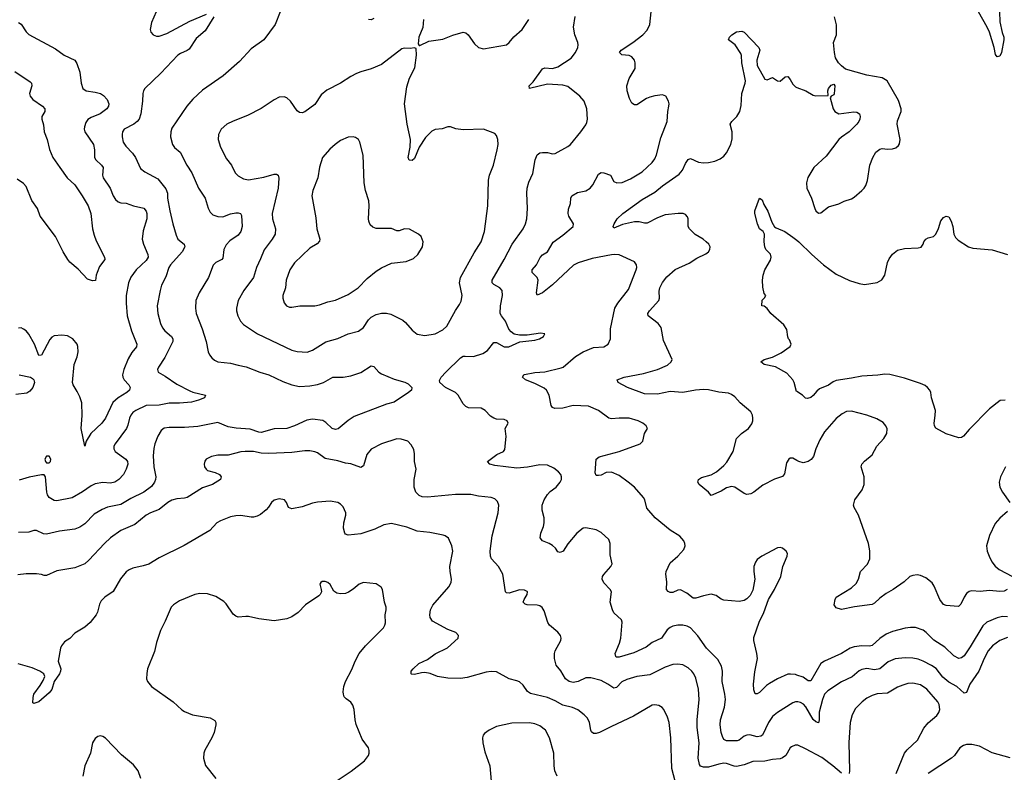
# Model space of a CAD drawing. Header units: inches. Extents: x 884691 to 1028259, y 526745 to 653629.
# Tile 130 of 241: x 963919 to 971625, y 561839 to 567727. Entities that reach past the tile are written whole.
import ezdxf

# ---------------------------------------------------------------- set-up
doc = ezdxf.new("R2010")
doc.units = ezdxf.units.IN
doc.header["$MEASUREMENT"] = 0
doc.layers.add('A9566', color=7, linetype='Continuous')
doc.layers.add('A9576', color=7, linetype='Continuous')

msp = doc.modelspace()

# ---------------------------------------------------------------- linework, layer by layer
at = {"layer": 'A9566', "color": 6}
for points, elevation in [([(965957.5, 567790), (965918, 567690), (965829.8, 567570.2), (965730, 567500.1), (965640, 567400), (965511.2, 567288.8), (965350, 567175.1), (965275.1, 567104.9), (965228, 567052), (965110, 566877.8), (965101.8, 566850), (965099.1, 566810), (965114.3, 566750), (965130, 566726.5), (965173.8, 566690), (965226.5, 566590), (965267.3, 566530), (965318.8, 566410), (965369.7, 566330), (965393, 566253), (965410, 566221.3), (965430, 566201.3), (965470, 566186.6), (965510, 566186.2), (965570, 566207.3), (965610, 566215.8), (965630, 566215.9), (965648.3, 566210), (965655, 566195), (965659.4, 566110), (965650.5, 566069.5), (965630, 566042.7), (965563.3, 565996.7), (965534.3, 565965.7), (965517.1, 565930), (965510, 565862.5), (965499.8, 565850), (965452.9, 565827.1), (965433.3, 565806.7), (965397.3, 565710), (965322.5, 565590), (965298.3, 565530), (965294.2, 565470), (965300.1, 565430), (965347.9, 565310), (965379.4, 565210), (965394.5, 565130), (965405.5, 565105.5), (965422.7, 565082.7), (965444, 565064), (965470.7, 565050.7), (965570, 565040.6), (965630, 565023.4), (965692.7, 565012.7), (965798.3, 564970), (965870, 564949.8), (965977.5, 564897.5), (966048.9, 564870), (966110, 564858.5), (966190, 564861.8), (966250, 564873.5), (966296.9, 564890), (966370, 564930.4), (966450, 564930.6), (966510, 564940.5), (966590, 564968.1), (966670, 565018.7), (966690, 565014), (966729.6, 564969.6), (966750, 564957.3), (966850, 564916.3), (966932.9, 564892.9), (966959.8, 564879.8), (966987.9, 564850), (966985, 564830), (966962.3, 564810), (966850, 564736.3), (966790, 564718.3), (966536.9, 564623.1), (966490, 564592.9), (966412.7, 564527.3), (966390, 564520.4), (966364.7, 564530), (966316, 564576), (966290.6, 564590.6), (966210, 564601.7), (966165.8, 564594.2), (966070, 564549.3), (966010, 564527.8), (965910, 564525.4), (965810, 564498.9), (965790, 564500), (965723.7, 564523.7), (965612.3, 564532.2), (965550, 564543.1), (965470, 564576.2), (965314.1, 564545.9), (965210, 564536.8), (965090, 564537.7), (965049, 564531), (965026.4, 564513.6), (965000.6, 564470), (964976.3, 564410), (964968.1, 564371.9), (964964.3, 564315.7), (964967.7, 564230), (964983.7, 564150), (964982.4, 564130), (964975.3, 564110), (964950, 564076.4), (964891.8, 564030), (964790, 563980.8), (964710, 563933.5), (964606.3, 563913.7), (964563.6, 563896.4), (964502.3, 563857.7), (964430, 563782.8), (964390, 563757.5), (964350, 563741.5), (964230, 563726.8), (964130, 563701.6), (964104.2, 563704.2), (964051.6, 563731.6), (964030, 563730.7), (963990, 563719.3), (963910, 563715.3)], 2600), ([(965437.1, 567750), (965370, 567640.8), (965299.2, 567580.8), (965244.4, 567495.6), (965230, 567485.2), (965176.4, 567463.6), (965157.9, 567450), (965024.1, 567310), (964899.3, 567190), (964887.4, 567170), (964882.1, 567150), (964880.7, 567090), (964868.2, 566990), (964855, 566950), (964839.4, 566930), (964813.2, 566910), (964737.6, 566870), (964724.2, 566850), (964719.9, 566830), (964720.2, 566810), (964730.1, 566770), (964750, 566737.8), (964802.5, 566682.5), (964826.1, 566650), (964864.3, 566564.3), (964897.4, 566537.4), (965001.4, 566481.4), (965063.6, 566403.6), (965074.7, 566370), (965076.9, 566330), (965092.8, 566232.8), (965116.6, 566130), (965142.9, 566042.9), (965157.2, 566010), (965205.8, 565970), (965210.7, 565950.7), (965190, 565910.8), (965099.5, 565810), (965086.4, 565790), (965063.4, 565716.6), (965029.8, 565650), (965017.7, 565610), (964995.2, 565490), (965000.1, 565430), (965021.4, 565350), (965035.6, 565315.6), (965053.9, 565293.9), (965107.3, 565250), (965117.6, 565230), (965116.5, 565210), (965055.1, 565084.9), (965004.9, 565010), (964996.3, 564990), (965002.1, 564970), (965058.7, 564938.7), (965150, 564876.5), (965250, 564823.6), (965273.8, 564813.8), (965372, 564790), (965365.7, 564770), (965317.5, 564750), (965263.6, 564736.4), (965170, 564726.7), (965090, 564728.4), (965010, 564711.4), (964910, 564708.2), (964828.9, 564671.1), (964805, 564655), (964787.7, 564632.3), (964778, 564610), (964765.7, 564554.3), (964755.5, 564530), (964666.5, 564410), (964657.1, 564390), (964656, 564370), (964666.9, 564350), (964750.4, 564290), (964763.6, 564270), (964764.8, 564250), (964751.6, 564210), (964731.4, 564170), (964693.9, 564130), (964664.4, 564110), (964630, 564102.6), (964570, 564107.9), (964510, 564096), (964478.7, 564081.3), (964410, 564032.9), (964330, 563987), (964210, 563962.8), (964190, 563966.5), (964150, 563989.9), (964136.7, 564010), (964131.3, 564031.3), (964120.7, 564150), (964110, 564167.1), (964090, 564167.4), (963992.8, 564147.1), (963913.9, 564126.1)], 2500), ([(964987.1, 567790), (964950, 567706), (964939.1, 567650), (964945.5, 567630), (964964.9, 567610), (964990, 567599.2), (965010, 567598.7), (965070, 567618.3), (965250, 567716.8), (965380.4, 567770)], 2500), ([(970000, 562391), (969990, 562390.4), (969970, 562383.2), (969850, 562307.6), (969810, 562275.4), (969778.3, 562230), (969731.2, 562130), (969718.8, 562121.2), (969690, 562117.2), (969632.3, 562132.3), (969610, 562130.6), (969590, 562121.2), (969550, 562090.8), (969534.1, 562085.9), (969450, 562086.8), (969430, 562095.9), (969418.3, 562118.3), (969408.8, 562150), (969402, 562210), (969404.6, 562250), (969434.9, 562350), (969441.8, 562410), (969438.1, 562450), (969416.6, 562550), (969419.1, 562630), (969412.6, 562670), (969381.7, 562721.7), (969294.2, 562810), (969227.3, 562907.3), (969168.6, 562968.6), (969143, 562983), (969110, 562991.2), (969070, 562991.2), (969030, 562982.7), (969010, 562972.7), (968987.1, 562952.9), (968941.6, 562890), (968870, 562855.4), (968820.8, 562819.2), (968725.8, 562774.2), (968610, 562740.1), (968590, 562740.1), (968584.8, 562744.8), (968580.1, 562770), (968613, 562850), (968623.1, 562890), (968634.8, 563014.8), (968630, 563031.2), (968570, 563088), (968557.1, 563110), (968541.2, 563170), (968549.9, 563250), (968538.8, 563270), (968490, 563320.4), (968477.4, 563350), (968480.6, 563370), (968490, 563385.9), (968546.6, 563450), (968556.2, 563470), (968540.2, 563540.2), (968541.2, 563630), (968530, 563661.4), (968470, 563714.8), (968430, 563736), (968350, 563751.2), (968330, 563749.9), (968279.8, 563710), (968210, 563625.6), (968172.6, 563570), (968150, 563557.9), (968130, 563564.3), (968111.9, 563591.9), (968090, 563614.2), (968063.2, 563630), (968010.7, 563650.7), (967992.9, 563672.9), (967997.7, 563710), (968018.6, 563761.4), (968024.2, 563790), (968022.9, 563830), (968007.2, 563890), (968008.2, 563930), (968022.9, 563970), (968050, 564014), (968070, 564035.7), (968116.2, 564070), (968149.5, 564110), (968158, 564130), (968159.7, 564150), (968153.2, 564170), (968136.7, 564190), (968098.9, 564218.9), (968050, 564242.3), (967990, 564243.8), (967894.1, 564225.9), (967810, 564219.3), (967638.4, 564238.4), (967598.4, 564250), (967580.4, 564270), (967653.1, 564326.9), (967706.3, 564350), (967714.7, 564365.3), (967725.5, 564465.5), (967718.6, 564530), (967742.4, 564570), (967734.5, 564590), (967710, 564599), (967650, 564603.4), (967630, 564609.4), (967604.3, 564624.3), (967560.9, 564670), (967530, 564687.9), (967431.8, 564691.8), (967410, 564701.4), (967390, 564722.5), (967350, 564789), (967330.7, 564810), (967252.4, 564850), (967206.6, 564890), (967205.4, 564905.4), (967218.4, 564930), (967253.4, 564970), (967370, 565083.2), (967390, 565094.3), (967404.1, 565095.9), (967470, 565091.5), (967544, 565116), (967579.7, 565140.3), (967630, 565202.4), (967650, 565201.8), (967710, 565168), (967748, 565168), (967833.8, 565206.2), (967950, 565220.1), (967986.3, 565230), (968018.4, 565250), (968029, 565270), (967994.3, 565274.3), (967890, 565258.2), (967830, 565258.5), (967790, 565268.4), (967764.4, 565284.4), (967747.4, 565307.4), (967720.5, 565370), (967688.4, 565410), (967679.4, 565430), (967680.7, 565490), (967698.2, 565570), (967695.1, 565610), (967676.6, 565630), (967630, 565654.7), (967616.7, 565670), (967616.6, 565690), (967711, 565850), (967772.6, 565970), (967859.8, 566090), (967878.3, 566130), (967886.8, 566170), (967892.9, 566250), (967887.2, 566370), (967891.1, 566410), (967903.9, 566456.1), (967934.8, 566525.2), (967952.5, 566630), (967969.6, 566670), (967990, 566684.7), (968010, 566689.7), (968048.9, 566688.9), (968090, 566679.3), (968110, 566681.8), (968210, 566735.5), (968230, 566750.6), (968310.4, 566850), (968350, 566903.8), (968358, 566922), (968362.7, 566950), (968357.3, 567030), (968337, 567090), (968301.8, 567130), (968210, 567205.8), (968170, 567216.5), (968050, 567222.3), (967908, 567190), (967907.4, 567210), (967937.6, 567242.4), (968010, 567343.3), (968030, 567350), (968090, 567345.5), (968130, 567358.6), (968234.4, 567425.6), (968269.3, 567470), (968285.9, 567510), (968288.9, 567530), (968288, 567550), (968263.7, 567610), (968252, 567670), (968267.3, 567752.7)], 2600), ([(970000, 562599.8), (969990, 562603.2), (969951.7, 562608.3), (969930, 562605.9), (969850, 562570), (969786.3, 562533.7), (969762.8, 562517.2), (969710, 562464.2), (969690, 562452.2), (969673.8, 562453.8), (969663.6, 562483.6), (969662.4, 562530), (969673.4, 562626.6), (969692.4, 562730), (969687.6, 562770), (969663.9, 562870), (969665.4, 562894.6), (969705.6, 563014.4), (969743.2, 563090), (969778.4, 563190), (969826.4, 563270), (969877, 563370), (969892.2, 563450), (969924.6, 563530), (969927.6, 563550), (969917.2, 563570), (969890, 563592.5), (969870, 563598.2), (969850, 563595.5), (969726.9, 563530), (969690, 563503.2), (969676.3, 563483.7), (969665.1, 563450), (969663.3, 563410), (969672.5, 563350), (969656, 563264), (969637, 563223), (969610, 563195.4), (969590, 563182.4), (969550, 563176.2), (969430, 563185.6), (969410, 563194.4), (969370, 563223.4), (969330, 563232), (969270, 563220.8), (969210, 563201.6), (969190, 563202.4), (969140.8, 563240.8), (969090, 563267.5), (969070, 563264.5), (969030, 563246.6), (969010, 563246), (968993, 563253), (968981.5, 563270), (968983.6, 563330), (968975.3, 563390), (968978.4, 563410), (969010, 563478.7), (969070, 563531.2), (969116.6, 563583.4), (969126.1, 563610), (969124.4, 563630), (969116.3, 563650), (969085.6, 563685.6), (969010, 563732.6), (968893.1, 563830), (968826.4, 563906.4), (968811.7, 563970), (968801.7, 563990), (968729.5, 564070), (968681.8, 564110), (968610, 564160.2), (968550, 564186.6), (968510, 564185), (968470, 564164.8), (968450, 564160.9), (968430, 564162), (968421.9, 564181.9), (968430.4, 564290), (968453.6, 564306.4), (968610.2, 564349.8), (968773.8, 564410), (968795, 564430), (968809.4, 564490.6), (968832.1, 564530), (968821.4, 564550), (968796.8, 564570), (968759.3, 564590), (968690, 564609.5), (968611.2, 564611.2), (968550, 564605.7), (968530.6, 564610.6), (968450, 564668.9), (968370, 564703.9), (968250, 564709.1), (968170, 564689), (968106.2, 564686.2), (968090, 564694.2), (968079.6, 564710), (968063.5, 564790), (968040.8, 564830), (968023.4, 564843.4), (967950, 564880.8), (967878.5, 564910), (967854.9, 564930), (967863.4, 564950), (967870, 564952.8), (967950, 564966), (968030, 564972.4), (968157.2, 565002.8), (968172.3, 565010), (968270, 565093.3), (968329.2, 565130), (968410, 565162.2), (968490, 565168.4), (968524.1, 565190), (968543.6, 565230), (968542.2, 565310), (968577.6, 565470), (968600.4, 565510), (968683.4, 565616.6), (968742.5, 565770), (968748, 565790), (968745.8, 565810), (968730, 565833.9), (968610, 565886.7), (968571.3, 565891.3), (968550, 565888.9), (968400.2, 565859.8), (968290, 565824.4), (968253.1, 565806.9), (968090, 565653.3), (968010, 565591.6), (967970, 565571.7), (967962.9, 565590), (967975.7, 565690), (967968.7, 565710), (967928.5, 565750), (967930.7, 565770), (967962.3, 565810), (967992.2, 565867.8), (968010, 565886.9), (968050, 565912), (968094.2, 565985.8), (968170, 566040.9), (968249.9, 566110), (968253.6, 566130), (968216.6, 566190), (968211.5, 566210), (968214.9, 566245.1), (968229.9, 566290), (968232.9, 566330), (968239.1, 566350), (968285.4, 566374.6), (968350, 566389.4), (968382.8, 566410), (968404.5, 566435.5), (968450, 566518.8), (968470, 566531.7), (968491.6, 566530), (968542.8, 566510), (968570, 566462), (968592, 566452), (968634.4, 566454.4), (968698.6, 566481.4), (968790, 566536.2), (968867.8, 566610), (968890, 566640.1), (968903.7, 566670), (968937.4, 566802.6), (968985, 566930), (968991.5, 567008.5), (969000.3, 567050), (969001.5, 567070), (968996, 567090), (968974.7, 567130), (968950, 567139.8), (968890, 567132.6), (968850, 567120.6), (968825.2, 567110), (968750, 567062.3), (968730, 567060.6), (968710, 567074.6), (968692.4, 567110), (968673.8, 567170), (968669.9, 567210), (968690, 567267.8), (968734.9, 567345.1), (968735.9, 567390), (968730, 567410.5), (968710, 567437.7), (968690, 567447.8), (968632.3, 567452.3), (968613.1, 567470), (968627.1, 567490), (968718.7, 567550), (968795.2, 567610), (968830, 567646.6), (968849.4, 567690.6), (968860.9, 567790)], 2500), ([(963910, 567705.4), (963930, 567693), (963970, 567631.5), (963991.3, 567611.3), (964198.8, 567498.8), (964266.4, 567450), (964350, 567410.1), (964365.7, 567385.7), (964390, 567318.2), (964399.8, 567230), (964413.2, 567190), (964438, 567170), (964510, 567161.1), (964550.7, 567150.7), (964574.4, 567134.4), (964603.5, 567103.5), (964617.8, 567070), (964613.7, 567050), (964600.1, 567030), (964550, 566990.5), (964478.1, 566961.9), (964453.6, 566946.4), (964437.4, 566922.6), (964426.1, 566890), (964424.5, 566870), (964429.2, 566850), (964496.5, 566750), (964504.6, 566710), (964504.4, 566650), (964515.1, 566630), (964558, 566590), (964572.2, 566570), (964567.9, 566510), (964573.5, 566490), (964628.1, 566410), (964651.5, 566350), (964670, 566319.7), (964690, 566302.1), (964710, 566294.5), (964751.5, 566291.5), (964810.2, 566270), (964890, 566253.3), (964908.5, 566230), (964913.8, 566210), (964913.4, 566170), (964884.8, 566075.2), (964876.8, 566010), (964886.7, 565970), (964922.4, 565890), (964924.1, 565870), (964910, 565843.4), (964830.5, 565769.5), (964788.1, 565711.9), (964769.5, 565670), (964753.4, 565570), (964751.6, 565510), (964760.4, 565410), (964792.8, 565292.8), (964834.9, 565190), (964832.4, 565167.6), (964795.7, 565124.3), (964766.9, 565073), (964733.8, 564990), (964722.9, 564950), (964726, 564930), (964736.1, 564910), (964773.9, 564870), (964784.7, 564850), (964778.1, 564830), (964757.7, 564810), (964690, 564770.2), (964648.6, 564731.4), (964590, 564610), (964561, 564570), (964474.9, 564490), (964438.4, 564430), (964430, 564391.5), (964400, 564530), (964408.3, 564630), (964406.5, 564730), (964390, 564777.3), (964370, 564819.6), (964337.1, 564870), (964332.4, 564890), (964346.1, 565030), (964368, 565090), (964376, 565130), (964375.2, 565170), (964368.8, 565190), (964335.2, 565230), (964292.8, 565252.8), (964250, 565258.5), (964190, 565253.2), (964170, 565243.8), (964153.9, 565226.1), (964090, 565102.8), (964070, 565100.4), (964033.8, 565190), (963990, 565267.9), (963970, 565292.6), (963950, 565307.3), (963930, 565316), (963910, 565314.2)], 2400), ([(966690, 567736.2), (966670, 567725.5), (966650, 567729.2)], 2600), ([(967078.1, 567730), (967073.8, 567666.2), (967042.2, 567590), (967038, 567538), (967045.2, 567525.2), (967050, 567525.5), (967121.7, 567558.3), (967230, 567574.6), (967310, 567607.5), (967390, 567630.1), (967410, 567623.5), (967430, 567609.1), (967479.3, 567539.3), (967510, 567510.9), (967550, 567500.1), (967610, 567509.5), (967730, 567531.6), (967750, 567547.8), (967785.5, 567594.5), (967850.5, 567650), (967902.8, 567730)], 2700), ([(970000, 564279.3), (969970, 564297), (969950, 564296), (969938.9, 564290), (969920.7, 564259.3), (969905.5, 564174.5), (969890, 564154), (969826.6, 564133.4), (969733.7, 564086.3), (969664, 564030), (969641.5, 564018.5), (969610, 564012.8), (969590, 564019.5), (969515, 564070), (969490, 564075.5), (969450, 564063.9), (969410, 564039), (969330, 564004.5), (969309.1, 564030), (969237.3, 564090), (969227, 564110), (969230.7, 564130), (969254.9, 564145.1), (969330, 564166.4), (969371.8, 564190), (969430, 564239.8), (969453.6, 564266.4), (969501.6, 564350), (969527.5, 564450), (969568.4, 564490), (969623.4, 564530), (969650, 564565.5), (969657.2, 564590), (969657.5, 564610), (969653.8, 564633.7), (969640.1, 564660.1), (969556.5, 564730), (969516.2, 564776.2), (969490, 564794.6), (969464.9, 564804.9), (969390, 564814.1), (969310, 564831.6), (969270, 564833.7), (969208.7, 564828.7), (969110, 564810.5), (969010, 564818.3), (968910, 564798.7), (968810, 564800.7), (968676, 564850), (968603.2, 564890), (968595.3, 564910), (968650.9, 564930), (968801, 564959), (968910.4, 564989.6), (968990, 565025.7), (969016.2, 565050), (969024.1, 565070), (968958.4, 565218.4), (968939.1, 565319.1), (968915.7, 565350), (968837.8, 565410), (968835, 565430), (968847, 565450), (968920.1, 565530), (968925, 565550), (968923.9, 565603.9), (968929.5, 565630), (968949.4, 565670.6), (968983.1, 565716.9), (969050, 565772), (969157.7, 565822.3), (969217.3, 565862.7), (969290, 565896.1), (969308.5, 565911.5), (969319, 565930), (969321.7, 565950), (969312.2, 565970), (969291.9, 565990), (969267.2, 566010), (969206, 566046), (969161.3, 566090), (969150.6, 566110), (969150.3, 566170), (969145.1, 566185.1), (969130, 566202.5), (969111.3, 566211.3), (969072.1, 566212.1), (968970, 566199.5), (968910, 566177.8), (968830, 566136.6), (968810, 566135.5), (968766.7, 566146.7), (968730, 566146.1), (968636, 566124), (968570, 566095.5), (968563.9, 566110), (968570.4, 566130), (968594.6, 566170), (968638.9, 566210), (968790, 566320), (968890, 566378.4), (968950, 566426.8), (969081.1, 566518.9), (969106.8, 566550), (969130, 566603.5), (969150, 566632.7), (969170, 566641), (969231.5, 566611.5), (969270, 566607.2), (969310, 566610.3), (969358.6, 566621.4), (969401.8, 566638.2), (969430, 566659.1), (969450, 566685.5), (969483.5, 566750), (969495.6, 566795.6), (969495.6, 566850), (969479.9, 566910), (969491.5, 566930), (969530.9, 566969.1), (969554, 567010), (969564.1, 567055.9), (969570.4, 567149.6), (969595.9, 567230), (969598.1, 567250), (969570.8, 567390), (969567, 567447), (969561.9, 567461.9), (969519.4, 567530), (969467.2, 567570), (969474.3, 567590), (969492.8, 567610), (969530, 567633.2), (969570, 567638.4), (969590, 567630.1), (969704.4, 567510), (969710.1, 567490), (969689.1, 567410.9), (969690.1, 567370), (969750, 567262.7), (969770, 567256.3), (969810, 567274.8), (969848.6, 567248.6), (969870, 567245.7), (969910, 567279.6), (969930, 567283.1), (969950, 567259.3), (969970, 567223.1), (969990, 567202.2), (970000, 567198.2)], 2400), ([(963881.3, 567321.3), (964001.6, 567241.6), (964011, 567230), (964013.2, 567210), (963996.8, 567150), (964001.6, 567130), (964022.8, 567102.8), (964098.6, 567050), (964117, 567030), (964115.4, 567010), (964092.4, 566970), (964093.2, 566950), (964104.9, 566904.9), (964109.7, 566850), (964134.9, 566790), (964151.2, 566711.2), (964179.1, 566650), (964232.2, 566570), (964290.5, 566490.5), (964350, 566435.2), (964408.3, 566350), (964454.5, 566270), (964475.7, 566210), (964489.7, 566090), (964501.6, 566041.6), (964517.4, 565997.4), (964582.6, 565870), (964584.7, 565850), (964543.8, 565796.2), (964525, 565750), (964517.8, 565730), (964512.8, 565687.2), (964490, 565683.1), (964450, 565698.4), (964376.6, 565776.6), (964312.3, 565830), (964295.7, 565850), (964260.2, 565910), (964200.4, 566030), (964079.9, 566190), (964059.7, 566250), (964013.9, 566313.9), (963970, 566421.5), (963950, 566445), (963900.1, 566480.1)], 2300), ([(970000, 564817.8), (969998.6, 564818.6), (969979.6, 564890), (969969.3, 564910), (969921.4, 564961.4), (969832.8, 565012.8), (969745.1, 565030), (969718.9, 565050), (969744.5, 565070), (969810, 565086.2), (969878.3, 565121.7), (969949.7, 565170), (969956.9, 565190), (969944.1, 565224.1), (969935.3, 565230), (969930, 565246), (969922.7, 565302.7), (969900.1, 565340.1), (969798, 565430), (969770, 565467.3), (969745.2, 565485.2), (969727, 565490), (969730, 565534), (969748.4, 565551.6), (969758, 565570), (969744.1, 565584.1), (969733.6, 565633.6), (969732.4, 565690), (969738.7, 565730), (969749.2, 565770), (969794, 565846), (969800.9, 565870), (969793.9, 565893.9), (969759.6, 565930), (969749.9, 565949.9), (969745.4, 565990), (969749.1, 566050), (969738.3, 566070), (969709.3, 566090), (969693.4, 566130), (969672.6, 566210), (969671.9, 566231.9), (969710, 566330.4), (969730, 566319.3), (969742.4, 566282.4), (969773.3, 566230), (969804.1, 566144.1), (969827.3, 566107.3), (969838.3, 566098.3), (969906, 566070), (969970, 566026.1), (970000, 566002.6)], 2300), ([(963914.7, 564950), (964003.7, 564930), (964020.2, 564920.2), (964029.4, 564910), (964033.8, 564890), (964023, 564850), (963999.4, 564820.7), (963974.8, 564805.2), (963890, 564794.7)], 2400), ([(970000, 562050.9), (969988.9, 562051.1), (969960.4, 562039.6), (969949.4, 562030.6), (969913.7, 561970), (969890, 561952.5), (969870, 561945.4), (969810, 561938.8), (969750, 561925.7), (969656.1, 561923.9), (969590, 561898.9), (969530, 561885.9), (969510, 561886.3), (969450, 561909.4), (969430, 561911.6), (969390, 561904), (969310, 561878.9), (969270, 561879.8), (969247.8, 561887.8), (969239.2, 561899.2), (969228.5, 561950), (969237, 562070), (969222.2, 562190), (969220.9, 562250), (969237.7, 562410), (969230.6, 562490), (969210, 562575.4), (969193.8, 562610), (969178.9, 562630), (969150, 562655.9), (969110, 562678.9), (969070, 562686.2), (969030, 562682.3), (968970, 562662.6), (968850, 562601.3), (968750, 562588), (968670, 562566.5), (968632.5, 562547.5), (968590, 562503.3), (968570, 562496.5), (968520.6, 562530), (968470, 562556.6), (968390, 562579), (968350, 562577.9), (968290, 562549.2), (968250, 562540.6), (968218.5, 562550), (968190, 562569.6), (968152.9, 562632.9), (968117.5, 562677.5), (968103.5, 562730), (968105.2, 562770), (968110.6, 562790), (968153.6, 562870), (968156.8, 562890), (968152.5, 562910), (968130, 562936), (968065.2, 562990), (968052.6, 563012.6), (968022.9, 563102.9), (968008.1, 563128.1), (967990, 563141.6), (967970, 563148.2), (967890, 563148.3), (967874.1, 563154.1), (967864.1, 563164.1), (967860.2, 563170), (967866.3, 563190), (967890.8, 563230), (967893.3, 563250), (967890, 563254.7), (967870, 563264.2), (967830, 563268.1), (967750, 563241.4), (967730, 563243.6), (967722.1, 563250), (967699.8, 563390), (967667, 563450), (967612.1, 563510), (967602.8, 563530), (967601.3, 563570), (967617.3, 563690), (967664.5, 563870), (967668.4, 563930), (967658.5, 563958.5), (967638.2, 563978.2), (967609.9, 563989.9), (967510, 564000.7), (967450, 564012.7), (967330, 564013.6), (967110, 563991.6), (967070, 563995.3), (967045.6, 564005.6), (967019.6, 564030), (967004.9, 564070), (967006.7, 564130), (967021, 564210), (967007.9, 564270), (967009.5, 564330), (967003.8, 564363.8), (966982, 564402), (966956, 564430), (966905.4, 564445.4), (966870, 564448), (966750, 564408.6), (966670, 564366.5), (966634.6, 564325.4), (966610, 564235.8), (966590, 564224.9), (966510, 564253.7), (966470, 564259), (966410, 564277.4), (966310, 564293.5), (966250, 564338.1), (966230, 564347.1), (966190, 564354.1), (966150, 564354.1), (966050, 564340.1), (965870, 564334.2), (965810, 564337.1), (965750, 564349.8), (965684, 564350), (965650, 564346.3), (965550, 564321.6), (965470, 564320.5), (965419.6, 564310), (965379.7, 564290), (965366.7, 564273.3), (965362.6, 564250), (965366.4, 564230), (965378.9, 564210), (965390, 564201.7), (965450, 564184.8), (965483.7, 564170), (965495.8, 564150), (965490.2, 564130), (965428.4, 564090), (965350, 564064.5), (965230, 563988.2), (965210, 563982.8), (965150, 563980.1), (965110, 563968), (965079.6, 563950), (965010, 563895.9), (964942, 563870), (964910, 563851.9), (964821.3, 563778.7), (964710, 563732), (964630, 563673.5), (964581.7, 563630), (964461.3, 563498.7), (964428.4, 563471.6), (964350, 563440.1), (964210, 563414.7), (964130, 563378.2), (964110, 563378.2), (964090, 563386.6), (964050, 563390.8), (963970, 563391.4), (963905.3, 563385.3)], 2700), ([(969048.4, 561770), (969023.5, 561870), (969014.6, 562110), (969000.9, 562230), (968989.5, 562269.5), (968959.6, 562330), (968947.1, 562347.1), (968921.8, 562361.8), (968890, 562368.4), (968870, 562365.6), (968722.8, 562277.2), (968550, 562198.3), (968455.7, 562150), (968430, 562143), (968410, 562144), (968394.9, 562154.9), (968387.9, 562167.9), (968377.2, 562230), (968361.7, 562261.7), (968335.5, 562290), (968286.9, 562326.9), (968246.5, 562346.5), (968170, 562365.2), (968110, 562399.6), (968050, 562424.2), (967915.7, 562455.7), (967892.4, 562472.4), (967860.4, 562520.4), (967830, 562546.9), (967810, 562556), (967750, 562569.4), (967650, 562624.7), (967610, 562628.3), (967570, 562623.1), (967420.3, 562580.3), (967370, 562573.1), (967270, 562574.9), (967189.9, 562589.9), (967131.7, 562611.7), (967090, 562619.5), (967062.3, 562617.7), (967010, 562603.8), (966986, 562606), (966981.6, 562610), (966983, 562630), (966998.2, 562650), (967043.7, 562690), (967110, 562720.7), (967170, 562766.6), (967267.9, 562812.1), (967350.8, 562890), (967354, 562910), (967332, 562932), (967270, 562955.4), (967150, 563020.8), (967131.3, 563050), (967127.7, 563070), (967133.2, 563110), (967152.7, 563147.3), (967278.5, 563290), (967296.3, 563323.7), (967297.6, 563350), (967286.8, 563410), (967286, 563450), (967308.4, 563570), (967301.9, 563610), (967274.2, 563670), (967250, 563688.7), (967233.9, 563693.9), (967130, 563716.3), (967030, 563726.6), (966950, 563756.6), (966830, 563786.6), (966770, 563775.8), (966698.3, 563741.7), (966590, 563704.1), (966490, 563695.4), (966470, 563702.2), (966463.5, 563710), (966453.7, 563750), (966456.3, 563790), (966472.7, 563850), (966470.6, 563870.6), (966450, 563916.5), (966430, 563938.4), (966410, 563949.3), (966350, 563960.7), (966250, 563953.4), (966210, 563944.9), (966130, 563916.7), (966050, 563901), (966023.7, 563910), (966007.3, 563950), (965991, 563970), (965950, 563979.2), (965910, 563968.2), (965889.7, 563950.3), (965866.5, 563913.4), (965846.8, 563893.2), (965802.5, 563857.5), (965777, 563842.9), (965750, 563835), (965730, 563834.5), (965650, 563848.3), (965610, 563847), (965570, 563837), (965490, 563805.6), (965460.9, 563790), (965408.2, 563731.8), (965205.7, 563614.3), (965010, 563516.4), (964930, 563468.9), (964886.6, 563453.4), (964804, 563436), (964776.5, 563423.5), (964753.5, 563406.5), (964707.6, 563352.4), (964650, 563254.5), (964584.6, 563210), (964557.9, 563182.1), (964544.5, 563155.5), (964528, 563092), (964518.1, 563070), (964470, 563010.6), (964430, 562973.7), (964351.5, 562928.5), (964312.6, 562887.4), (964270, 562859), (964245.2, 562830), (964237.2, 562810), (964221.1, 562710), (964241, 562650), (964239.4, 562630), (964230, 562608.6), (964189.1, 562550), (964170, 562487.2), (964150, 562460.4), (964069.5, 562389.5), (964030, 562378), (964023.1, 562383.1), (964025.1, 562425.1), (964030, 562450.4), (964080.5, 562519.5), (964102.1, 562557.9), (964114.6, 562590), (964107.6, 562610), (964076, 562630), (964017.2, 562657.2), (963907.9, 562687.9)], 2800), ([(966396.3, 561770), (966513, 561847), (966616.8, 561930), (966647.9, 561970), (966654.1, 561990), (966654.7, 562010), (966648.6, 562030), (966599.7, 562099.7), (966552.4, 562212.4), (966543.9, 562250), (966536.4, 562330), (966525.8, 562365.8), (966510, 562387.9), (966473.8, 562413.8), (966459.4, 562430), (966452, 562450), (966451.2, 562470), (966456.5, 562510), (966469, 562551), (966517.2, 562642.8), (966544.3, 562710), (966575.4, 562770), (966625.6, 562830), (966766.1, 562970), (966777.1, 562990), (966780.8, 563010), (966778.3, 563070), (966788.1, 563110), (966788, 563130), (966774.6, 563170), (966758.3, 563270), (966747.8, 563287.8), (966710, 563314.6), (966610, 563325.5), (966575.8, 563310), (966530, 563272.3), (966492.1, 563247.9), (966470, 563239.3), (966430, 563234.5), (966401.1, 563241.1), (966376.3, 563256.3), (966350, 563309.2), (966330, 563323.6), (966310, 563331.3), (966287.2, 563332.8), (966275.2, 563324.8), (966268.4, 563310), (966279.5, 563270), (966280.3, 563250), (966270.4, 563230), (966259.3, 563220.7), (966157, 563150), (966097.8, 563090), (966050, 563056.9), (966010, 563041.2), (965910, 563024.3), (965790, 563039.2), (965710, 563057.3), (965690, 563059.4), (965630, 563054), (965610, 563060.8), (965590, 563076.8), (965536.2, 563156.2), (965516.7, 563176.7), (965454.2, 563214.2), (965390, 563236.5), (965330, 563239.5), (965290, 563231.4), (965170, 563181.6), (965121.5, 563150), (965104.2, 563130), (965058.5, 563021.5), (965021.1, 562950), (964990, 562855.1), (964974.3, 562785.7), (964920.5, 562650), (964913.6, 562613.6), (964912.7, 562570), (964918.4, 562550), (964951, 562510), (965121.4, 562390), (965188.8, 562328.8), (965210, 562315), (965270.9, 562289.1), (965410, 562264.2), (965445.5, 562245.5), (965453.4, 562230), (965454, 562210), (965442, 562150), (965423.8, 562110), (965367.3, 562012.7), (965360.3, 561990), (965356.9, 561950), (965373.3, 561893.3), (965455.2, 561790)], 2900), ([(968124.8, 561810), (968108.3, 561850), (968101.3, 561890), (968099.2, 561990), (968066.2, 562110), (968033.1, 562170), (967990, 562203.3), (967950, 562218.5), (967910, 562227.1), (967770, 562224.6), (967650, 562198.1), (967592.1, 562170), (967556.4, 562143.6), (967546, 562130), (967540.5, 562110), (967543.3, 562070), (967560, 562000), (967597.7, 561890), (967608.5, 561770)], 2900), ([(964866, 561790), (964845.3, 561850), (964810, 561898.7), (964715.7, 561975.7), (964590, 562105.4), (964570, 562119.7), (964550, 562124.7), (964530, 562118.7), (964510, 562103), (964489.5, 562070.5), (964473.4, 561990), (964428.8, 561891.2), (964414.5, 561810)], 2900)]:
    msp.add_lwpolyline(points, dxfattribs=dict(at, elevation=elevation))
for points, elevation in [([(967007.2, 567507.2), (966977.2, 567502.8), (966930, 567504.9), (966910, 567499.6), (966750, 567376.1), (966670, 567342.8), (966590, 567319.9), (966554.8, 567305.2), (966510, 567282.2), (966430, 567230.9), (966323.7, 567176.3), (966279.4, 567140.6), (966230, 567064.4), (966150, 567005.5), (966130, 566998.1), (966110, 567000.2), (966090, 567013.7), (966038.7, 567090), (966010, 567115.4), (965990, 567123.9), (965950, 567121), (965910, 567100.6), (965807.6, 567032.4), (965702.7, 566977.3), (965590, 566934.6), (965539, 566910), (965495, 566870), (965475, 566830), (965473.3, 566790), (965490.5, 566730), (965537.6, 566637.6), (965575.7, 566590), (965606.5, 566530), (965630, 566505.2), (965670, 566481.7), (965710, 566474.3), (965830, 566494.5), (965910, 566519.6), (965930, 566519.3), (965941, 566510), (965947.7, 566487.7), (965941.4, 566410), (965895.7, 566210), (965898.3, 566170), (965922.2, 566090), (965918.8, 566050), (965895.5, 566010), (965832.3, 565927.7), (965804.4, 565855.6), (965771.6, 565788.4), (965747.6, 565710), (965674.1, 565610), (965629.7, 565530), (965614.6, 565470), (965615.4, 565450), (965626.7, 565410), (965646.7, 565370), (965670, 565343.4), (965780.7, 565270), (966050, 565142.8), (966090, 565132.8), (966170, 565127.6), (966210, 565142.6), (966313.8, 565206.2), (966410, 565232.9), (966490, 565270.1), (966570.1, 565289.9), (966610, 565318.1), (966650, 565379.3), (966670, 565400.5), (966710, 565421.3), (966750, 565431.2), (966790, 565430.8), (966823.5, 565423.5), (966916.4, 565376.4), (966938.3, 565358.3), (966990, 565298.6), (967030, 565267.5), (967090, 565256.3), (967170, 565268.5), (967230, 565300.3), (967262.3, 565330), (967330, 565452.6), (967361.8, 565498.2), (967373.4, 565526.6), (967380.8, 565570), (967360, 565670), (967368.1, 565710), (967476.2, 565903.8), (967531.1, 565990), (967557.2, 566070), (967583.1, 566270), (967588.1, 566471.9), (967596.5, 566510), (967627.1, 566590), (967656.7, 566710), (967663, 566750), (967660.7, 566790), (967650, 566821.6), (967636.4, 566836.4), (967549.9, 566869.9), (967390, 566864.5), (967333.1, 566873.1), (967290, 566888.5), (967270, 566889.1), (967226.4, 566873.6), (967170, 566867.4), (967144.3, 566855.7), (967094.9, 566805.1), (967046.4, 566730), (967010, 566642.4), (966990, 566625.9), (966967.5, 566627.5), (966959.9, 566650), (966975.9, 566730), (966978.5, 566790), (966951.4, 566910), (966931.4, 567070), (966950, 567202.4), (966970, 567270.3), (967012, 567350), (967024.4, 567450), (967023.1, 567503.1)], 2700), ([(966530, 566810.4), (966490, 566808.1), (966430, 566781.5), (966387.9, 566752.1), (966345.4, 566714.6), (966288.3, 566650), (966265.2, 566574.8), (966251.4, 566490), (966214.1, 566390), (966206.6, 566350), (966237.7, 566177.7), (966244, 566090), (966268.8, 566010), (966265.8, 565994.2), (966246.8, 565973.2), (966190, 565939.9), (966070, 565826.2), (966032.4, 565770), (966005.4, 565690), (965998.5, 565630), (965979.3, 565570), (965977.2, 565550), (965990, 565511.6), (966007.6, 565490), (966030, 565479.2), (966050, 565478.8), (966112, 565488), (966230, 565489.2), (966264.2, 565495.8), (966330, 565520.8), (966390, 565532.6), (966490, 565576.5), (966568.8, 565630), (966637.9, 565702.1), (966710, 565761.3), (966750, 565787.1), (966830, 565821.5), (966943.5, 565836.5), (967001.4, 565858.6), (967035.8, 565890), (967072.2, 565950), (967076.8, 565990), (967062.2, 566030), (967041.3, 566050), (966970, 566088.2), (966930, 566090.5), (966890, 566075.4), (966870, 566075), (966830, 566093.2), (966710, 566093.8), (966683.1, 566103.1), (966662.1, 566122.1), (966651.5, 566150), (966649.9, 566170), (966654.4, 566270), (966651.4, 566310), (966624.5, 566390), (966615.3, 566450), (966606.9, 566666.9), (966581.8, 566770), (966570, 566791.2), (966547, 566807)], 2800), ([(964150, 564312.7), (964130, 564312.4), (964115.4, 564290), (964121.1, 564270), (964130, 564259.7), (964150, 564259.2), (964159, 564270), (964163.4, 564290)], 2500)]:
    msp.add_lwpolyline(points, close=True, dxfattribs=dict(at, elevation=elevation))
at = {"layer": 'A9576', "color": 6}
for points, elevation in [([(970000, 567198.2), (970070.1, 567170), (970130, 567137), (970150, 567132.9), (970245.6, 567134.4), (970243.9, 567170), (970247.9, 567190), (970270, 567216.1), (970290, 567222.4), (970297.3, 567210), (970293.1, 567146.9), (970290, 567140.5), (970270.2, 567129.8), (970263, 567117), (970284.2, 567030), (970297.8, 567010), (970330, 566991.9), (970446.3, 567006.3), (970470, 567004.2), (970490.1, 566990), (970495.8, 566970), (970494.5, 566950), (970486.4, 566930), (970471.3, 566910), (970409.8, 566850.2), (970350, 566809.2), (970330, 566790.3), (970230, 566659.5), (970134.7, 566570), (970087.7, 566492.3), (970077, 566450), (970079.9, 566410), (970114.6, 566330), (970140.7, 566250), (970150, 566232.6), (970170, 566215), (970190, 566215.1), (970250, 566262.7), (970330, 566286.5), (970372, 566308), (970430, 566326.5), (970450, 566339.8), (970510, 566390.6), (970529, 566410), (970540.8, 566430), (970553.2, 566470), (970573.3, 566590), (970595.5, 566650), (970619.6, 566690), (970650, 566714.1), (970670, 566719.8), (970710, 566713.4), (970750, 566716.2), (970774.6, 566725.4), (970797.5, 566742.5), (970804.1, 566755.9), (970808.5, 566790), (970785.3, 566910), (970790, 566937.4), (970817.6, 567010), (970817.9, 567030), (970795.5, 567095.5), (970708.2, 567250), (970670, 567273.6), (970550, 567294.4), (970381.7, 567341.7), (970350, 567365.3), (970326.4, 567390), (970303.8, 567430), (970295, 567470), (970287.5, 567550), (970311.1, 567608.9), (970312.5, 567687.5), (970296.6, 567750)], 2400), ([(971587.9, 567790), (971589, 567711), (971607.6, 567627.6), (971621.1, 567590), (971621.8, 567570), (971601.9, 567470), (971590, 567441.1), (971570, 567437.9), (971556.1, 567456.1), (971544.8, 567510), (971508.6, 567630), (971491, 567670), (971422.1, 567790)], 2300), ([(970000, 566002.6), (970016.1, 565990), (970119.3, 565890), (970210, 565810.5), (970310, 565737.8), (970413.9, 565686.1), (970490, 565662.4), (970530, 565655.1), (970628.7, 565671.3), (970667.2, 565692.8), (970689.9, 565730), (970711.3, 565828.7), (970723, 565857), (970750, 565891.8), (970790, 565923.1), (970842.7, 565937.3), (970950, 565942.2), (970972.7, 565947.3), (970988.4, 565970), (970995.3, 565990), (971011.1, 566010), (971030, 566022), (971070, 566031.5), (971090, 566048.8), (971110, 566094), (971127.4, 566152.6), (971150, 566180.2), (971170, 566189.2), (971190, 566184.2), (971210, 566150.3), (971222, 566110), (971230.1, 566050), (971242.4, 566022.4), (971262.5, 566002.5), (971343.6, 565950), (971379.2, 565939.2), (971530, 565926.3), (971650, 565889.2)], 2300), ([(971631.3, 564751.3), (971592.8, 564747.2), (971510, 564683.8), (971350, 564522.5), (971305.5, 564470), (971290, 564458.1), (971270, 564455.2), (971170, 564487.8), (971090, 564531.1), (971078.3, 564550), (971075, 564570), (971084.1, 564630), (971084.9, 564670), (971053.8, 564770), (971048.6, 564810), (971041, 564830), (971022.9, 564850), (971004.5, 564864.5), (970970, 564881.1), (970842.8, 564922.8), (970729.7, 564950.3), (970690, 564953.9), (970634.5, 564945.5), (970510, 564938.1), (970430, 564922), (970310, 564905.8), (970285.9, 564894.1), (970250, 564867.6), (970179.4, 564840.6), (970157.6, 564822.4), (970130, 564787.2), (970110, 564772.9), (970083.9, 564763.9), (970070, 564767.1), (970045.7, 564790), (970000, 564817.8)], 2300), ([(971646.7, 563270), (971623.6, 563256.4), (971590, 563254.5), (971510, 563262.6), (971434.8, 563254.8), (971370, 563258.3), (971350, 563253.4), (971330, 563237.1), (971311.1, 563210), (971284.2, 563155.8), (971270, 563138.4), (971262.4, 563137.6), (971170, 563144.4), (971150, 563153.2), (971120.4, 563190), (971076.4, 563296.4), (971061.1, 563321.1), (971010, 563362), (970970, 563379.4), (970943.1, 563383.1), (970910, 563379.9), (970884.3, 563370), (970841.6, 563330), (970755.1, 563270), (970700.5, 563239.5), (970650, 563201.2), (970610, 563162.8), (970590, 563151.7), (970453.4, 563133.4), (970350, 563112.1), (970310, 563126.4), (970294, 563150), (970300.7, 563190), (970309.9, 563210.1), (970430, 563282.9), (970464.1, 563315.9), (970483.9, 563350), (970500.1, 563410), (970553.2, 563466.8), (970571.3, 563510), (970571.5, 563571.5), (970561.9, 563630), (970484.2, 563850), (970449, 563910), (970445.6, 563930), (970455.4, 563970), (970511.7, 564050), (970527.9, 564090), (970526.9, 564150), (970503.6, 564230), (970509.2, 564250), (970530, 564274.3), (970590, 564322.7), (970627.1, 564390), (970682.5, 564450), (970705.8, 564490), (970707.5, 564527.5), (970698.4, 564550), (970675.6, 564575.6), (970626, 564606), (970550, 564634.7), (970430, 564664.9), (970390, 564661.5), (970355.1, 564644.9), (970310, 564606.4), (970216.8, 564503.2), (970179.8, 564440.2), (970148.7, 564370), (970132, 564310), (970114.4, 564285.6), (970090, 564269.7), (970050, 564261.3), (970015.7, 564270), (970000, 564279.3)], 2400), ([(971633.2, 564230), (971594.2, 564150), (971585.1, 564110), (971590.7, 564070), (971609.7, 564030), (971666.7, 563950)], 2400), ([(971650, 563879.8), (971590, 563828.8), (971553.3, 563786.7), (971508.8, 563691.2), (971486.3, 563610), (971491.6, 563570), (971505.7, 563530), (971527, 563487), (971552.3, 563452.3), (971585.1, 563425.1), (971689.6, 563370)], 2400), ([(971650, 563056.2), (971610, 563057.4), (971570, 563048.4), (971486.7, 563013.3), (971455.3, 562984.7), (971358.1, 562821.9), (971310, 562750.5), (971290, 562733.7), (971270, 562730.8), (971230, 562750.8), (971158.7, 562818.7), (971072.4, 562872.4), (971012.9, 562932.9), (970990, 562950.2), (970930, 562972.3), (970890, 562973), (970850, 562967.2), (970750, 562939.8), (970700.3, 562919.7), (970650, 562887), (970590, 562831.2), (970570, 562825.2), (970510, 562830), (970450, 562821.8), (970419, 562810), (970350, 562770), (970217.7, 562710), (970190, 562689.9), (970110, 562555.1), (970090, 562555.8), (970050, 562582.8), (970000, 562599.8)], 2500), ([(971650, 562894.5), (971590, 562871.5), (971533, 562830), (971499.4, 562790), (971466, 562730), (971425.9, 562630), (971354.9, 562530), (971330, 562463.4), (971310, 562458.8), (971252.6, 562510), (971190, 562544.9), (971144.2, 562584.2), (971090.9, 562650.9), (971055, 562675), (970990, 562708.8), (970950, 562725), (970910, 562733.3), (970850, 562735.6), (970770, 562728), (970716.8, 562703.2), (970650, 562647.7), (970610, 562641.7), (970550, 562651.6), (970510, 562643.7), (970490, 562632.9), (970434.6, 562585.4), (970350, 562547.8), (970242.7, 562477.3), (970217.9, 562450), (970201.1, 562410), (970176.7, 562310), (970176.6, 562250), (970170, 562225.6), (970150, 562234.1), (970130, 562252.8), (970071.4, 562351.4), (970052.6, 562372.6), (970030, 562386.7), (970010, 562391.6), (970000, 562391)], 2600), ([(970778.5, 561830), (970844.8, 561990), (970864.9, 562015.1), (970945.4, 562090), (970994.8, 562185.2), (971030, 562225.2), (971097.2, 562282.8), (971112.9, 562307.1), (971119.1, 562330), (971114.9, 562370), (971103.8, 562390), (971018.6, 562490), (970970, 562523.3), (970910, 562536.5), (970870, 562532.8), (970830, 562522.2), (970790, 562504.9), (970710, 562459), (970630, 562453.7), (970590, 562441.4), (970550, 562419.1), (970511.6, 562390), (970461.3, 562338.7), (970434.5, 562290), (970418.1, 562230), (970408.5, 562071.5), (970413, 561850), (970409.4, 561830.6)], 2700), ([(970350, 561831.3), (970283.8, 561890), (970195.4, 561955.4), (970070, 562024.2), (970010, 562050.6), (970000, 562050.9)], 2700), ([(971670, 561952.5), (971530, 561992.7), (971430, 562042.5), (971370, 562057.8), (971330, 562057.3), (971304.4, 562050), (971276, 562030), (971235.6, 561970), (971212.5, 561950), (971029.5, 561830.5)], 2700)]:
    msp.add_lwpolyline(points, dxfattribs=dict(at, elevation=elevation))

doc.saveas('drawing.dxf')
